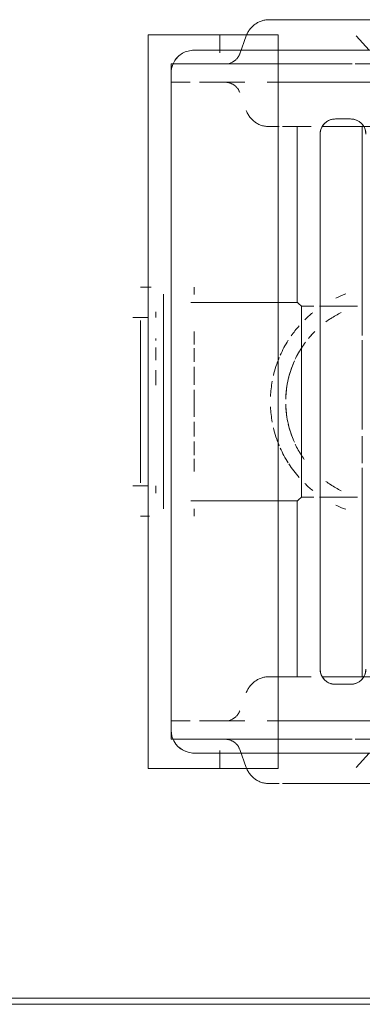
# Model space of a CAD drawing. Header units: millimetres. Extents: x -43279 to 212857, y -33734 to 71307.
# Tile 36 of 70: x -32344 to -32299, y 6186 to 6315. Entities that reach past the tile are written whole.
import ezdxf

# ---------------------------------------------------------------- set-up
doc = ezdxf.new("R2010")
doc.units = ezdxf.units.MM
for name, color, linetype, lineweight in [('M-EQPM', 7, 'Continuous', 18), ('Перекрытия', 7, 'Continuous', 5), ('Стены', 7, 'Continuous', 5)]:
    doc.layers.add(name, color=color, linetype=linetype, lineweight=lineweight)

# ---------------------------------------------------------------- blocks, each defined once
blk = doc.blocks.new('PR_Радиатор_PradoUniversal_PRADO - 22-300-V1652-50_ОВ_L01_Отметка 0_Отопление - зависимый 2')
at = {"layer": 'M-EQPM'}
for p, q in [((532.9, -8), (-532.9, -8)), ((536, -10), (547.4, -10)), ((536, -10), (536, -106)), ((547.4, -10), (553, -10)), ((553, -106), (553, -10)), ((536, -12), (-536, -12)), ((526.5, -21), (528.5, -21)), ((443, -22), (529.08, -22)), ((530.5, -23), (530.5, -93)), ((554, -43), (552.81, -43)), ((530.59, -45.48), (525.59, -45.48)), ((555, -47), (553, -47)), ((553, -47), (555, -47)), ((554, -47.39), (554, -58)), ((554, -58), (554, -68.61)), ((555, -69), (553, -69)), ((553, -69), (555, -69)), ((525.59, -70.52), (530.59, -70.52)), ((552.62, -73), (554, -73)), ((529.08, -94), (443, -94)), ((528.5, -95), (526.5, -95)), ((-536, -104), (536, -104)), ((547.4, -106), (536, -106)), ((553, -106), (547.4, -106)), ((-532.9, -108), (532.9, -108))]:
    blk.add_line(p, q, dxfattribs=at)
at = {"layer": 'M-EQPM', "color": 254, "true_color": 0xe6e6e6}
for p, q in [((524.97, -8), (527.67, -8)), ((527.67, -8), (524.97, -8)), ((532.9, -8), (533.07, -8)), ((539.26, -8.79), (539.35, -8.88)), ((525.79, -10.11), (524.1, -12)), ((524.1, -12), (525.79, -10.11)), ((540, -10), (536, -10)), ((543.6, -10), (540, -10)), ((541.02, -12.48), (540.16, -10.11)), ((550.2, -10), (543.6, -10)), ((543.6, -10), (543.6, -12.32)), ((543.6, -10), (543.6, -12.32)), ((553, -10), (553, -42)), ((-536, -12), (536, -12)), ((547, -12), (536, -12)), ((523.9, -13.8), (525.9, -13.8)), ((526.3, -13.8), (536, -13.8)), ((536, -13.8), (536, -102.2)), ((547.4, -13.8), (536, -13.8)), ((548.85, -13.8), (547.46, -13.8)), ((549.33, -13.8), (550, -13.8)), ((550, -13.8), (549.33, -13.8)), ((550, -15), (550, -13.8)), ((550, -15), (550, -13.8)), ((550, -102.2), (550, -13.8)), ((550, -101), (550, -15)), ((536, -16.2), (498.7, -16.2)), ((528.5, -21), (526.5, -21)), ((510.5, -22), (529.14, -22)), ((525, -49.35), (525, -22)), ((530.5, -93), (530.5, -23)), ((531.69, -22), (532.9, -22)), ((533.11, -22), (533.5, -22)), ((533.5, -45), (533.5, -22)), ((533.5, -45), (533.5, -22)), ((535.85, -22), (535.97, -22)), ((553, -44.14), (553, -42)), ((553, -42), (553, -46.69)), ((553, -74), (553, -42)), ((536, -45), (533.5, -45)), ((536, -45), (533.5, -45)), ((551, -43.95), (551, -58)), ((551, -45), (551, -45.99)), ((532.95, -45.48), (531.33, -45.48)), ((532.95, -45.48), (532.95, -58)), ((554, -58), (554, -47.39)), ((525, -53.5), (525, -49.95)), ((525, -66.05), (525, -54.37)), ((532.95, -58), (532.95, -70.52)), ((551, -58), (551, -72.05)), ((554, -66.33), (554, -58)), ((525, -94), (525, -66.65)), ((554, -68.61), (554, -66.6)), ((553, -69.31), (553, -74)), ((531.33, -70.52), (532.95, -70.52)), ((551, -70.01), (551, -71)), ((533.5, -71), (536, -71)), ((533.5, -71), (536, -71)), ((533.5, -94), (533.5, -71)), ((533.5, -94), (533.5, -71)), ((553, -74), (553, -71.86)), ((553, -74), (553, -106)), ((530.13, -94), (510.5, -94)), ((532.9, -94), (531.69, -94)), ((533.5, -94), (533.11, -94)), ((526.5, -95), (528.5, -95)), ((498.7, -99.8), (536, -99.8)), ((550, -102.2), (550, -101)), ((550, -102.2), (550, -101)), ((525.9, -102.2), (523.9, -102.2)), ((536, -102.2), (526.3, -102.2)), ((536, -102.2), (548.79, -102.2)), ((549.33, -102.2), (550, -102.2)), ((550, -102.2), (549.33, -102.2)), ((536, -104), (-536, -104)), ((525.79, -105.89), (524.1, -104)), ((524.1, -104), (525.79, -105.89)), ((536, -104), (547, -104)), ((540.16, -105.89), (541.02, -103.52)), ((543.6, -103.68), (543.6, -106)), ((543.6, -103.68), (543.6, -106)), ((536, -106), (540, -106)), ((540, -106), (543.6, -106)), ((540.16, -105.89), (540.11, -106.01)), ((543.6, -106), (550.2, -106)), ((524.97, -108), (526.88, -108)), ((526.88, -108), (524.97, -108)), ((539.31, -107.16), (539.21, -107.24))]:
    blk.add_line(p, q, dxfattribs=at)
at = {"layer": 'M-EQPM', "color": 7, "true_color": 0xfcfcfc}
for p, q in [((536, -12), (547, -12)), ((536, -13.8), (532.9, -13.8)), ((536, -13.8), (542.9, -13.8)), ((536.14, -13.8), (536, -13.8)), ((541.67, -13.38), (541.74, -13.43)), ((542.7, -13.79), (542.78, -13.8)), ((545, -13.8), (546.29, -13.8)), ((546.29, -13.8), (545, -13.8)), ((547.4, -13.8), (545, -13.8)), ((548.8, -13.8), (547.46, -13.8)), ((547.5, -13.8), (549.33, -13.8)), ((549.33, -13.8), (547.5, -13.8)), ((550, -15), (550, -101)), ((550, -16.2), (550, -15)), ((550, -42), (550, -15)), ((532.9, -16.2), (536, -16.2)), ((537.43, -16.2), (536, -16.2)), ((545, -16.2), (540.36, -16.2)), ((542.35, -16.28), (542.27, -16.3)), ((542.42, -16.26), (542.35, -16.28)), ((542.66, -16.21), (542.58, -16.23)), ((542.74, -16.21), (542.66, -16.21)), ((542.82, -16.2), (542.74, -16.21)), ((545, -16.2), (546.29, -16.2)), ((546.29, -16.2), (545, -16.2)), ((547.5, -16.2), (548.54, -16.2)), ((548.54, -16.2), (547.5, -16.2)), ((549.33, -16.2), (550, -16.2)), ((550, -16.2), (549.33, -16.2)), ((541.07, -17.4), (541.04, -17.48)), ((541.1, -17.33), (541.07, -17.4)), ((541.14, -17.26), (541.1, -17.33)), ((541.18, -17.19), (541.14, -17.26)), ((541.22, -17.12), (541.18, -17.19)), ((541.26, -17.05), (541.22, -17.12)), ((538.1, -21.86), (537.98, -21.89)), ((538.22, -21.81), (538.1, -21.86)), ((538.34, -21.77), (538.22, -21.81)), ((538.46, -21.72), (538.34, -21.77)), ((539.01, -21.4), (538.91, -21.47)), ((539.11, -21.32), (539.01, -21.4)), ((539.21, -21.24), (539.11, -21.32)), ((539.4, -21.07), (539.31, -21.16)), ((539.49, -20.98), (539.4, -21.07)), ((539.58, -20.88), (539.49, -20.98)), ((539.66, -20.78), (539.58, -20.88)), ((527.75, -22), (524.98, -22)), ((525, -22), (529.14, -22)), ((525, -22), (525, -49.35)), ((529.14, -22), (527.75, -22)), ((529.14, -22), (530.13, -22)), ((532.9, -22), (533.07, -22)), ((533.11, -22), (533.5, -22)), ((533.5, -22), (533.11, -22)), ((536.41, -22), (536.32, -22)), ((537.03, -22), (536.98, -22)), ((537.06, -22), (537.03, -22)), ((537.13, -22), (537.12, -22)), ((537.14, -22), (537.13, -22)), ((537.15, -22), (537.14, -22)), ((537.22, -22), (537.15, -22)), ((550, -42.55), (550, -42)), ((550, -42), (550, -44.14)), ((550, -42.55), (550, -42)), ((547, -43.97), (547, -43)), ((547, -43), (547, -43.95)), ((550, -44.14), (550, -42.55)), ((550, -44.14), (550, -42.55)), ((547, -45), (536, -45)), ((547.4, -45), (536, -45)), ((550, -46.69), (550, -44.14)), ((553, -46.69), (553, -44.14)), ((525.59, -45.48), (528.79, -45.48)), ((528.84, -45.48), (526.69, -45.48)), ((529.12, -45.48), (530.59, -45.48)), ((531.33, -45.48), (532.95, -45.48)), ((532.95, -45.48), (531.56, -45.48)), ((532.95, -48.1), (532.95, -45.48)), ((532.95, -47.55), (532.95, -45.48)), ((552, -46.25), (552, -46)), ((552, -46), (552, -47)), ((552, -47), (552, -46.25)), ((550, -50), (550, -46.69)), ((551, -46.55), (551, -48.81)), ((551, -48.81), (551, -49.83)), ((553, -48.19), (553, -50)), ((525, -49.95), (525, -53.5)), ((550, -53.86), (550, -50)), ((551, -50.78), (551, -52.31)), ((553, -51.38), (553, -53.69)), ((550, -58), (550, -53.86)), ((551, -53.03), (551, -55.08)), ((525, -54.37), (525, -66.05)), ((553, -54.57), (553, -57.11)), ((551, -55.46), (551, -58)), ((550, -62.14), (550, -58)), ((551, -58), (551, -59.97)), ((553, -58.64), (553, -60.42)), ((551, -60.1), (551, -62.97)), ((550, -66), (550, -62.14)), ((551, -63.69), (551, -65.22)), ((553, -64.24), (553, -65.96)), ((525, -66.65), (525, -94)), ((550, -69.31), (550, -66)), ((551, -66.42), (551, -69.45)), ((553, -66), (553, -66.27)), ((553, -66.9), (553, -68.66)), ((532.95, -70.52), (532.95, -67.9)), ((532.95, -70.52), (532.95, -68.45)), ((550, -71.86), (550, -69.31)), ((552, -69), (552, -69.75)), ((552, -69.75), (552, -69)), ((553, -71.86), (553, -69.31)), ((528.79, -70.52), (525.59, -70.52)), ((526.69, -70.52), (528.84, -70.52)), ((530.59, -70.52), (529.12, -70.52)), ((532.95, -70.52), (531.33, -70.52)), ((531.56, -70.52), (532.95, -70.52)), ((536, -71), (547, -71)), ((536, -71), (547.4, -71)), ((547, -72.03), (547, -73)), ((547, -73), (547, -72.03)), ((550, -73.45), (550, -71.86)), ((550, -71.86), (550, -74)), ((550, -73.45), (550, -71.86)), ((550, -74), (550, -73.45)), ((550, -74), (550, -73.45)), ((550, -101), (550, -74)), ((524.98, -94), (527.75, -94)), ((530.13, -94), (525, -94)), ((527.75, -94), (530.13, -94)), ((533.11, -94), (531.96, -94)), ((533.05, -94), (532.9, -94)), ((533.5, -94), (533.11, -94)), ((533.11, -94), (533.5, -94)), ((536.09, -94), (535.98, -94)), ((536.67, -94), (536.59, -94)), ((536.74, -94), (536.67, -94)), ((536.81, -94), (536.74, -94)), ((536.88, -94), (536.81, -94)), ((536.86, -94), (536.92, -94)), ((536.93, -94), (536.88, -94)), ((536.92, -94), (536.97, -94)), ((536.97, -94), (537.02, -94)), ((537.02, -94), (537.06, -94)), ((537.14, -94), (537.15, -94)), ((537.15, -94), (537.28, -94)), ((537.28, -94), (537.4, -94.01)), ((537.4, -94.01), (537.53, -94.02)), ((538.74, -94.42), (538.85, -94.49)), ((538.85, -94.49), (538.95, -94.56)), ((539.16, -94.71), (539.26, -94.79)), ((541.05, -98.56), (541.08, -98.63)), ((541.08, -98.63), (541.12, -98.7)), ((541.12, -98.7), (541.15, -98.77)), ((536, -99.8), (532.9, -99.8)), ((536, -99.8), (537.43, -99.8)), ((540.36, -99.8), (545, -99.8)), ((542.08, -99.62), (542.15, -99.66)), ((542.15, -99.66), (542.23, -99.68)), ((542.38, -99.73), (542.46, -99.75)), ((542.46, -99.75), (542.54, -99.77)), ((545, -99.8), (546.29, -99.8)), ((546.29, -99.8), (545, -99.8)), ((547.5, -99.8), (550, -99.8)), ((550, -99.8), (547.5, -99.8)), ((550, -101), (550, -99.8)), ((532.9, -102.2), (536, -102.2)), ((542.9, -102.2), (536, -102.2)), ((536, -102.2), (536.14, -102.2)), ((541.98, -102.43), (541.91, -102.46)), ((542.2, -102.33), (542.12, -102.36)), ((545, -102.2), (546.29, -102.2)), ((546.29, -102.2), (545, -102.2)), ((545, -102.2), (548.79, -102.2)), ((547.5, -102.2), (549.33, -102.2)), ((548.54, -102.2), (547.5, -102.2)), ((549.33, -102.2), (548.54, -102.2)), ((547, -104), (536, -104)), ((526.88, -108), (527.67, -108)), ((527.67, -108), (526.88, -108)), ((532.92, -108), (532.9, -108))]:
    blk.add_line(p, q, dxfattribs=at)
at = {"layer": 'M-EQPM', "color": 7, "true_color": 0xfefefe}
for p, q in [((541.02, -12.48), (541.05, -12.56)), ((525.9, -13.8), (523.9, -13.8)), ((532.9, -13.8), (526.3, -13.8)), ((542.9, -13.8), (536, -13.8)), ((540, -13.8), (536.14, -13.8)), ((542.9, -13.8), (540, -13.8)), ((542.78, -13.8), (542.86, -13.8)), ((542.86, -13.8), (542.9, -13.8)), ((498.7, -16.2), (532.9, -16.2)), ((536, -16.2), (537.43, -16.2)), ((540.36, -16.2), (545, -16.2)), ((542.9, -16.2), (542.82, -16.2)), ((548.54, -16.2), (549.33, -16.2)), ((549.33, -16.2), (548.54, -16.2)), ((541.04, -17.48), (541.02, -17.52)), ((539.31, -21.16), (539.21, -21.24)), ((529.14, -22), (525, -22)), ((529.14, -22), (530.13, -22)), ((530.13, -22), (529.14, -22)), ((530.13, -22), (529.14, -22)), ((531.96, -22), (533.11, -22)), ((533.11, -22), (531.96, -22)), ((531.96, -22), (533.11, -22)), ((533.11, -22), (531.96, -22)), ((532.92, -22), (532.9, -22)), ((533.09, -22), (532.92, -22)), ((533.5, -22), (533.11, -22)), ((533.6, -22), (533.43, -22)), ((526.73, -45.48), (527.98, -45.48)), ((527.98, -45.48), (529.13, -45.48)), ((528.79, -45.48), (529.12, -45.48)), ((529.42, -45.48), (529.11, -45.48)), ((529.13, -45.48), (530.13, -45.48)), ((531.82, -45.48), (532.95, -45.48)), ((532.95, -45.48), (532.95, -46.61)), ((532.95, -50.14), (532.95, -47.55)), ((550, -46.41), (550, -46.41)), ((532.95, -48.02), (532.95, -50.24)), ((532.95, -52.55), (532.95, -48.1)), ((547, -50.5), (547, -48.85)), ((551, -49.67), (551, -48.56)), ((551, -49.83), (551, -48.81)), ((553, -50), (553, -48.19)), ((532.95, -58), (532.95, -50.3)), ((547, -50.98), (547, -52.26)), ((547, -52.79), (547, -50.98)), ((547, -51.08), (547, -52.31)), ((547, -52.31), (547, -51.08)), ((550, -50.75), (550, -52.94)), ((550, -53.33), (550, -51.14)), ((550, -51.14), (550, -53.33)), ((551, -52.26), (551, -50.67)), ((551, -52.31), (551, -50.78)), ((553, -53.69), (553, -51.38)), ((532.95, -58), (532.95, -52.55)), ((547, -53.43), (547, -55.36)), ((547, -55.36), (547, -53.43)), ((547, -53.45), (547, -55.36)), ((547, -55.36), (547, -53.45)), ((550, -53.47), (550, -55.43)), ((550, -55.66), (550, -53.86)), ((550, -53.86), (550, -55.66)), ((551, -55.07), (551, -52.99)), ((551, -55.08), (551, -53.03)), ((553, -57.11), (553, -54.57)), ((547, -56.02), (547, -58)), ((547, -58), (547, -56.02)), ((547, -56.02), (547, -58)), ((547, -58), (547, -56.02)), ((550, -58), (550, -55.6)), ((550, -55.6), (550, -58)), ((550, -59.7), (550, -55.81)), ((550, -55.81), (550, -59.7)), ((550, -55.82), (550, -58)), ((550, -58), (550, -55.82)), ((551, -58), (551, -55.46)), ((551, -58), (551, -55.46)), ((532.95, -65.86), (532.95, -58)), ((532.95, -65.7), (532.95, -58)), ((547, -58), (547, -59.54)), ((547, -59.54), (547, -58)), ((547, -58), (547, -59.54)), ((547, -59.54), (547, -58)), ((550, -59.7), (550, -58)), ((550, -58), (550, -59.7)), ((550, -59.86), (550, -58)), ((550, -58), (550, -59.86)), ((551, -59.97), (551, -58)), ((551, -59.97), (551, -58)), ((553, -60.42), (553, -58.64)), ((547, -62.57), (547, -60.2)), ((550, -61.11), (550, -59.85)), ((550, -59.85), (550, -61.11)), ((550, -62.14), (550, -59.85)), ((550, -59.85), (550, -62.14)), ((550, -61.42), (550, -60.03)), ((550, -60.03), (550, -62.53)), ((551, -62.97), (551, -60.1)), ((551, -63.01), (551, -60.11)), ((552, -60.15), (552, -62.14)), ((552, -62.14), (552, -60.15)), ((552, -60.16), (552, -61.75)), ((552, -61.75), (552, -60.16)), ((547, -60.92), (547, -62.55)), ((547, -62.55), (547, -60.92)), ((547, -60.93), (547, -62.57)), ((550, -64.86), (550, -62.67)), ((550, -62.67), (550, -64.86)), ((550, -62.68), (550, -64)), ((550, -64), (550, -62.68)), ((550, -64.45), (550, -63.06)), ((550, -63.06), (550, -65.25)), ((547, -65.02), (547, -63.21)), ((547, -63.69), (547, -64.92)), ((547, -64.92), (547, -63.69)), ((547, -63.74), (547, -65.02)), ((551, -65.22), (551, -63.69)), ((551, -65.33), (551, -63.74)), ((552, -63.43), (552, -65.07)), ((552, -65.07), (552, -63.43)), ((553, -65.96), (553, -64.24)), ((547, -66.6), (547, -65.5)), ((532.95, -68.45), (532.95, -65.86)), ((532.95, -66.38), (532.95, -67.98)), ((532.95, -67.9), (532.95, -66.43)), ((547, -66.42), (547, -67.19)), ((547, -67.19), (547, -66.42)), ((550, -66.27), (550, -66)), ((550, -66), (550, -66.27)), ((550, -66.27), (550, -66.49)), ((550, -66.49), (550, -66.27)), ((551, -67.19), (551, -66.42)), ((552, -65.99), (552, -66.27)), ((552, -66.27), (552, -65.99)), ((553, -66.27), (553, -66)), ((553, -68.66), (553, -66.9)), ((532.95, -69.39), (532.95, -70.52)), ((550, -69.59), (550, -69.59)), ((529.13, -70.52), (526.73, -70.52)), ((529.12, -70.52), (528.79, -70.52)), ((529.11, -70.52), (529.42, -70.52)), ((530.13, -70.52), (529.13, -70.52)), ((532.95, -70.52), (531.82, -70.52)), ((552, -69.75), (552, -69.75)), ((525, -94), (530.13, -94)), ((531.96, -94), (533.11, -94)), ((533.11, -94), (531.96, -94)), ((531.96, -94), (533.11, -94)), ((532.9, -94), (533.07, -94)), ((533.07, -94), (533.24, -94)), ((533.11, -94), (533.5, -94)), ((539.26, -94.79), (539.35, -94.88)), ((541.02, -98.48), (541.05, -98.56)), ((532.9, -99.8), (498.7, -99.8)), ((537.43, -99.8), (536, -99.8)), ((545, -99.8), (540.36, -99.8)), ((542.86, -99.8), (542.9, -99.8)), ((523.9, -102.2), (525.9, -102.2)), ((526.3, -102.2), (532.9, -102.2)), ((536, -102.2), (542.9, -102.2)), ((536.14, -102.2), (540, -102.2)), ((540, -102.2), (542.9, -102.2)), ((542.82, -102.2), (542.74, -102.21)), ((542.9, -102.2), (542.82, -102.2)), ((541.04, -103.48), (541.02, -103.52)), ((541.07, -103.4), (541.04, -103.48))]:
    blk.add_line(p, q, dxfattribs=at)
at = {"layer": 'M-EQPM', "flags": 128}
for points in [[(535.42, -8), (535.28, -8), (535.14, -8), (534.99, -8), (534.84, -8), (534.69, -8), (534.53, -8), (534.38, -8), (534.22, -8), (534.05, -8), (533.89, -8), (533.72, -8), (533.56, -8), (533.39, -8), (533.22, -8), (533.05, -8), (532.9, -8)], [(533.07, -8), (533.24, -8), (533.41, -8), (533.58, -8), (533.74, -8), (533.91, -8), (534.07, -8), (534.24, -8), (534.4, -8), (534.55, -8), (534.71, -8), (534.86, -8), (535.01, -8), (535.16, -8), (535.3, -8), (535.33, -8)], [(537.15, -8), (537.14, -8), (537.13, -8), (537.12, -8), (537.09, -8), (537.06, -8), (537.03, -8), (536.98, -8), (536.93, -8), (536.88, -8), (536.81, -8), (536.74, -8), (536.67, -8), (536.59, -8), (536.5, -8), (536.41, -8), (536.31, -8), (536.2, -8), (536.09, -8), (535.98, -8), (535.86, -8), (535.85, -8)], [(535.95, -8), (536.07, -8), (536.18, -8), (536.28, -8), (536.38, -8), (536.48, -8), (536.57, -8), (536.65, -8), (536.73, -8), (536.8, -8), (536.86, -8), (536.92, -8), (536.97, -8), (537.02, -8), (537.06, -8), (537.09, -8), (537.11, -8), (537.13, -8), (537.14, -8), (537.15, -8)], [(537.15, -8), (537.28, -8), (537.4, -8.01), (537.53, -8.02), (537.66, -8.04), (537.78, -8.06), (537.91, -8.09), (538.03, -8.12), (538.15, -8.16), (538.28, -8.21), (538.39, -8.25), (538.51, -8.3), (538.63, -8.36), (538.74, -8.42), (538.85, -8.49), (538.95, -8.56), (539.06, -8.63), (539.16, -8.71), (539.26, -8.79)], [(539.35, -8.88), (539.44, -8.97), (539.53, -9.06), (539.61, -9.16), (539.69, -9.26), (539.77, -9.36), (539.84, -9.47), (539.91, -9.58), (539.97, -9.69), (540.03, -9.81), (540.08, -9.92)], [(540.11, -106.01), (540.06, -106.13), (540, -106.25), (539.94, -106.36), (539.88, -106.47), (539.81, -106.58), (539.74, -106.68), (539.66, -106.78), (539.58, -106.88), (539.49, -106.98), (539.4, -107.07), (539.31, -107.16)], [(532.9, -108), (533.07, -108), (533.24, -108), (533.41, -108), (533.58, -108), (533.74, -108), (533.91, -108), (534.07, -108), (534.24, -108), (534.4, -108), (534.55, -108), (534.71, -108), (534.86, -108), (535.01, -108), (535.16, -108), (535.3, -108), (535.42, -108)], [(535.96, -108), (535.84, -108), (535.72, -108), (535.59, -108), (535.45, -108), (535.31, -108), (535.17, -108), (535.03, -108), (534.88, -108), (534.73, -108), (534.57, -108), (534.41, -108), (534.25, -108), (534.09, -108), (533.93, -108), (533.76, -108), (533.6, -108), (533.43, -108), (533.26, -108), (533.09, -108), (532.92, -108)], [(535.85, -108), (535.97, -108), (536.08, -108), (536.19, -108), (536.3, -108), (536.4, -108), (536.49, -108), (536.58, -108), (536.66, -108), (536.74, -108), (536.81, -108), (536.87, -108), (536.93, -108), (536.98, -108), (537.02, -108), (537.06, -108), (537.09, -108), (537.12, -108), (537.13, -108), (537.14, -108), (537.15, -108)], [(537.15, -108), (537.14, -108), (537.13, -108), (537.12, -108), (537.09, -108), (537.06, -108), (537.03, -108), (536.98, -108), (536.93, -108), (536.88, -108), (536.81, -108), (536.74, -108), (536.67, -108), (536.59, -108), (536.5, -108), (536.41, -108), (536.32, -108)], [(539.21, -107.24), (539.11, -107.32), (539.01, -107.4), (538.91, -107.47), (538.8, -107.54), (538.69, -107.61), (538.57, -107.66), (538.46, -107.72), (538.34, -107.77), (538.22, -107.81), (538.1, -107.86), (537.98, -107.89), (537.85, -107.92), (537.73, -107.95), (537.6, -107.97), (537.47, -107.98), (537.35, -107.99), (537.22, -108), (537.15, -108)]]:
    blk.add_lwpolyline(points, dxfattribs=at)
at = {"layer": 'M-EQPM', "color": 254, "true_color": 0xe6e6e6, "flags": 128}
for points in [[(540.08, -9.92), (540.13, -10.04), (540.16, -10.11)], [(533.07, -22), (533.24, -22), (533.41, -22), (533.58, -22), (533.74, -22), (533.91, -22), (534.07, -22), (534.24, -22), (534.4, -22), (534.55, -22), (534.71, -22), (534.86, -22), (535.01, -22), (535.16, -22), (535.3, -22), (535.42, -22)], [(535.96, -22), (535.84, -22), (535.72, -22), (535.59, -22), (535.45, -22), (535.31, -22), (535.17, -22), (535.03, -22), (534.88, -22), (534.73, -22), (534.57, -22), (534.41, -22), (534.25, -22), (534.09, -22), (533.93, -22), (533.76, -22), (533.6, -22)], [(535.42, -94), (535.28, -94), (535.14, -94), (534.99, -94), (534.84, -94), (534.69, -94), (534.53, -94), (534.38, -94), (534.22, -94), (534.05, -94), (533.89, -94), (533.72, -94), (533.56, -94), (533.39, -94), (533.22, -94), (533.05, -94)], [(533.58, -94), (533.74, -94), (533.91, -94), (534.07, -94), (534.24, -94), (534.4, -94), (534.55, -94), (534.71, -94), (534.86, -94), (535.01, -94), (535.16, -94), (535.3, -94), (535.33, -94)], [(535.98, -94), (535.86, -94), (535.85, -94)]]:
    blk.add_lwpolyline(points, dxfattribs=at)
at = {"layer": 'M-EQPM', "color": 7, "true_color": 0xfcfcfc, "flags": 128}
for points in [[(541.05, -12.56), (541.08, -12.63), (541.12, -12.7)], [(541.12, -12.7), (541.15, -12.77), (541.19, -12.84), (541.24, -12.91), (541.28, -12.98), (541.33, -13.04), (541.38, -13.1), (541.44, -13.16), (541.49, -13.22), (541.55, -13.27), (541.61, -13.33), (541.67, -13.38)], [(541.74, -13.43), (541.8, -13.47), (541.87, -13.51)], [(541.87, -13.51), (541.94, -13.55), (542.01, -13.59)], [(542.15, -13.66), (542.23, -13.68), (542.31, -13.71), (542.38, -13.73), (542.46, -13.75)], [(542.46, -13.75), (542.54, -13.77), (542.62, -13.78), (542.7, -13.79)], [(541.58, -16.7), (541.52, -16.75), (541.47, -16.81)], [(541.77, -16.55), (541.71, -16.6), (541.64, -16.64), (541.58, -16.7)], [(541.98, -16.43), (541.91, -16.46), (541.84, -16.51), (541.77, -16.55)], [(542.12, -16.36), (542.05, -16.39), (541.98, -16.43)], [(542.27, -16.3), (542.2, -16.33), (542.12, -16.36)], [(542.58, -16.23), (542.5, -16.24), (542.42, -16.26)], [(541.36, -16.93), (541.31, -16.99), (541.26, -17.05)], [(541.47, -16.81), (541.41, -16.87), (541.36, -16.93)], [(539.81, -20.58), (539.74, -20.68), (539.66, -20.78)], [(539.94, -20.36), (539.88, -20.47), (539.81, -20.58)], [(540.06, -20.13), (540, -20.25), (539.94, -20.36)], [(540.16, -19.89), (540.11, -20.01), (540.06, -20.13)], [(537.98, -21.89), (537.85, -21.92), (537.73, -21.95)], [(538.69, -21.61), (538.57, -21.66), (538.46, -21.72)], [(538.91, -21.47), (538.8, -21.54), (538.69, -21.61)], [(535.97, -22), (536.08, -22), (536.19, -22)], [(536.19, -22), (536.3, -22), (536.4, -22)], [(536.4, -22), (536.49, -22), (536.58, -22)], [(536.59, -22), (536.5, -22), (536.41, -22)], [(536.58, -22), (536.66, -22), (536.74, -22)], [(536.74, -22), (536.67, -22), (536.59, -22)], [(536.88, -22), (536.81, -22), (536.74, -22)], [(536.74, -22), (536.81, -22), (536.87, -22)], [(536.87, -22), (536.93, -22), (536.98, -22)], [(536.98, -22), (536.93, -22), (536.88, -22)], [(536.98, -22), (537.02, -22), (537.06, -22)], [(537.12, -22), (537.09, -22), (537.06, -22)], [(537.06, -22), (537.09, -22), (537.12, -22)], [(537.12, -22), (537.13, -22), (537.14, -22), (537.15, -22)], [(537.47, -21.98), (537.35, -21.99), (537.22, -22)], [(537.73, -21.95), (537.6, -21.97), (537.47, -21.98)], [(535.95, -94), (536.07, -94), (536.18, -94)], [(536.41, -94), (536.31, -94), (536.2, -94), (536.09, -94)], [(536.18, -94), (536.28, -94), (536.38, -94)], [(536.38, -94), (536.48, -94), (536.57, -94)], [(536.59, -94), (536.5, -94), (536.41, -94)], [(536.57, -94), (536.65, -94), (536.73, -94)], [(536.73, -94), (536.8, -94), (536.86, -94)], [(537.03, -94), (536.98, -94), (536.93, -94)], [(537.09, -94), (537.06, -94), (537.03, -94)], [(537.06, -94), (537.09, -94), (537.11, -94)], [(537.13, -94), (537.12, -94), (537.09, -94)], [(537.11, -94), (537.13, -94), (537.14, -94)], [(537.15, -94), (537.14, -94), (537.13, -94)], [(537.53, -94.02), (537.66, -94.04), (537.78, -94.06)], [(537.78, -94.06), (537.91, -94.09), (538.03, -94.12)], [(538.03, -94.12), (538.15, -94.16), (538.28, -94.21)], [(538.28, -94.21), (538.39, -94.25), (538.51, -94.3)], [(538.51, -94.3), (538.63, -94.36), (538.74, -94.42)], [(538.95, -94.56), (539.06, -94.63), (539.16, -94.71)], [(539.35, -94.88), (539.44, -94.97), (539.53, -95.06)], [(539.53, -95.06), (539.61, -95.16), (539.69, -95.26)], [(539.69, -95.26), (539.77, -95.36), (539.84, -95.47)], [(539.84, -95.47), (539.91, -95.58), (539.97, -95.69)], [(539.97, -95.69), (540.03, -95.81), (540.08, -95.92)], [(540.08, -95.92), (540.13, -96.04), (540.16, -96.11)], [(541.15, -98.77), (541.19, -98.84), (541.24, -98.91)], [(541.24, -98.91), (541.28, -98.98), (541.33, -99.04)], [(541.33, -99.04), (541.38, -99.1), (541.44, -99.16)], [(541.44, -99.16), (541.49, -99.22), (541.55, -99.27)], [(541.55, -99.27), (541.61, -99.33), (541.67, -99.38)], [(541.67, -99.38), (541.74, -99.43), (541.8, -99.47)], [(541.8, -99.47), (541.87, -99.51), (541.94, -99.55)], [(541.94, -99.55), (542.01, -99.59), (542.08, -99.62)], [(542.23, -99.68), (542.31, -99.71), (542.38, -99.73)], [(542.54, -99.77), (542.62, -99.78), (542.7, -99.79)], [(542.7, -99.79), (542.78, -99.8), (542.86, -99.8)], [(541.36, -102.93), (541.31, -102.99), (541.26, -103.05), (541.22, -103.12), (541.18, -103.19), (541.14, -103.26), (541.1, -103.33), (541.07, -103.4)], [(541.64, -102.64), (541.58, -102.7), (541.52, -102.75), (541.47, -102.81), (541.41, -102.87), (541.36, -102.93)], [(541.91, -102.46), (541.84, -102.51), (541.77, -102.55), (541.71, -102.6), (541.64, -102.64)], [(542.5, -102.24), (542.42, -102.26), (542.35, -102.28), (542.27, -102.3), (542.2, -102.33)], [(542.74, -102.21), (542.66, -102.21), (542.58, -102.23), (542.5, -102.24)]]:
    blk.add_lwpolyline(points, dxfattribs=at)
at = {"layer": 'M-EQPM', "color": 7, "true_color": 0xfefefe, "flags": 128}
for points in [[(542.01, -13.59), (542.08, -13.62), (542.15, -13.66)], [(533.43, -22), (533.26, -22), (533.09, -22)], [(533.24, -94), (533.41, -94), (533.58, -94)], [(542.12, -102.36), (542.05, -102.39), (541.98, -102.43)]]:
    blk.add_lwpolyline(points, dxfattribs=at)
at = {"layer": 'M-EQPM', "color": 7, "true_color": 0xfcfcfc}
for centre, radius, start, end in [((547, -15), 3, 75, 90), ((547, -15), 3, 0, 15), ((528.5, -23), 2, 73.0064, 75), ((522, -58), 15, 64.5981, 69.9729), ((522, -58), 13, 56.6653, 63.8125), ((522, -58), 15, 45.509, 50.8406), ((522, -58), 13, 296.1875, 303.3347), ((522, -58), 15, 309.1594, 314.491), ((522, -58), 15, 290.0271, 295.4019), ((528.5, -93), 2, 285, 286.9936), ((547, -101), 3, 345, 0), ((547, -101), 3, 270, 285), ((547, -101), 3, 300, 315), ((547, -101), 3, 300, 315)]:
    blk.add_arc(centre, radius, start, end, dxfattribs=at)
at = {"layer": 'M-EQPM', "color": 7, "true_color": 0xfefefe}
for centre, radius, start, end in [((547, -15), 3, 75, 90), ((522, -58), 15, 64.5981, 69.9729), ((522, -58), 15, 45.509, 50.8406), ((522, -58), 13, 53.4802, 56.8603), ((522, -58), 15, 32.942, 41.4371), ((522, -58), 15, 32.942, 41.4371), ((522, -58), 15, 23.8763, 32.3527), ((522, -58), 15, 23.8763, 32.3527), ((522, -58), 13, 28.2878, 35.5821), ((522, -58), 13, 13.91, 24.1752), ((522, -58), 15, 13.1262, 22.6554), ((522, -58), 15, 13.1262, 22.6554), ((522, -58), 13, 1.5344, 13.2054), ((522, -58), 15, 2.6301, 10.2426), ((522, -58), 15, 2.6301, 10.2426), ((522, -58), 13, 346.8962, 358.4656), ((522, -58), 15, 349.7574, 357.3699), ((522, -58), 15, 349.7574, 357.3699), ((522, -58), 13, 335.8248, 346.09), ((522, -58), 15, 337.3446, 346.8738), ((522, -58), 15, 337.3446, 346.8738), ((522, -58), 13, 323.0937, 331.7122), ((522, -58), 15, 327.6473, 336.1237), ((522, -58), 15, 327.6473, 336.1237), ((522, -58), 13, 315, 319.6127), ((522, -58), 13, 316.9704, 320.4406), ((522, -58), 15, 318.5629, 324.9977), ((522, -58), 15, 318.5629, 324.9977), ((522, -58), 13, 303.1397, 306.5198), ((522, -58), 15, 309.1594, 314.491), ((522, -58), 15, 290.0271, 295.4019), ((547, -101), 3, 270, 285)]:
    blk.add_arc(centre, radius, start, end, dxfattribs=at)
at = {"layer": 'M-EQPM', "color": 254, "true_color": 0xe6e6e6}
for centre, radius, start, end in [((547, -15), 3, 360, 75), ((547, -15), 3, 15, 75), ((526.5, -23), 2, 90, 105), ((528.5, -23), 2, 75, 90), ((528.5, -23), 2, 0, 73.0064), ((528.5, -93), 2, 286.9936, 0), ((526.5, -93), 2, 255, 270), ((528.5, -93), 2, 270, 285), ((547, -101), 3, 315, 360), ((547, -101), 3, 315, 345), ((547, -101), 3, 285, 300), ((547, -101), 3, 285, 300)]:
    blk.add_arc(centre, radius, start, end, dxfattribs=at)
at = {"layer": 'M-EQPM'}
for centre, start, end in [((526.5, -23), 90, 180), ((526.5, -23), 105, 180), ((528.5, -23), 0, 90), ((526.5, -93), 180, 270), ((526.5, -93), 180, 255), ((528.5, -93), 270, 0)]:
    blk.add_arc(centre, 2, start, end, dxfattribs=at)
at = {"layer": 'M-EQPM', "color": 7, "true_color": 0xfefefe}
for points in [[(533.36, -45.12), (533.45, -45.04), (533.5, -45), (533.5, -45)], [(533.5, -45), (533.5, -45), (533.45, -45.04), (533.36, -45.12)], [(532.95, -45.48), (533.13, -45.32), (533.27, -45.2), (533.36, -45.12)], [(533.36, -45.12), (533.27, -45.2), (533.13, -45.32), (532.95, -45.48)], [(532.95, -45.48), (533.13, -45.32), (533.27, -45.2), (533.36, -45.12)], [(533.75, -52.44), (533.52, -51.93), (533.25, -51.45), (532.95, -51)], [(534.66, -55.04), (534.5, -54.35), (534.28, -53.7), (534.03, -53.07)], [(534.99, -57.66), (534.97, -56.91), (534.89, -56.16), (534.75, -55.44)], [(534.75, -60.56), (534.89, -59.84), (534.97, -59.09), (534.99, -58.34)], [(534.03, -62.93), (534.28, -62.3), (534.5, -61.65), (534.66, -60.96)], [(532.95, -65), (533.25, -64.55), (533.52, -64.07), (533.75, -63.56)], [(532.95, -70.52), (533.13, -70.68), (533.27, -70.8), (533.36, -70.88)], [(533.36, -70.88), (533.27, -70.8), (533.13, -70.68), (532.95, -70.52)], [(533.36, -70.88), (533.27, -70.8), (533.13, -70.68), (532.95, -70.52)], [(533.36, -70.88), (533.45, -70.96), (533.5, -71), (533.5, -71)], [(533.5, -71), (533.5, -71), (533.45, -70.96), (533.36, -70.88)]]:
    blk.add_open_spline(points, degree=3, dxfattribs=at)
at = {"layer": 'M-EQPM', "color": 7, "true_color": 0xfcfcfc}
for points in [[(533.36, -45.12), (533.45, -45.04), (533.5, -45), (533.5, -45)], [(533.5, -45), (533.5, -45), (533.45, -45.04), (533.36, -45.12)], [(533.36, -70.88), (533.45, -70.96), (533.5, -71), (533.5, -71)], [(533.5, -71), (533.5, -71), (533.45, -70.96), (533.36, -70.88)]]:
    blk.add_open_spline(points, degree=3, dxfattribs=at)
at = {"layer": 'M-EQPM', "color": 254, "true_color": 0xe6e6e6}
for points in [[(533.36, -45.12), (533.27, -45.2), (533.13, -45.32), (532.95, -45.48)], [(532.95, -70.52), (533.13, -70.68), (533.27, -70.8), (533.36, -70.88)]]:
    blk.add_open_spline(points, degree=3, dxfattribs=at)
blk = doc.blocks.new('A$Cc29e8ddc')
at = {"layer": 'M-EQPM', "color": 254, "true_color": 0xe6e6e6, "rotation": 180}
blk.add_blockref('PR_Радиатор_PradoUniversal_PRADO - 22-300-V1652-50_ОВ_L01_Отметка 0_Отопление - зависимый 2', (2853.41, 20.89), dxfattribs=at)

msp = doc.modelspace()

# ---------------------------------------------------------------- linework, layer by layer
at = {"layer": 'Перекрытия'}
for p, q in [((-31881.58, 6186.02), (-33291.58, 6186.02)), ((-33291.58, 6186.02), (-31881.58, 6186.02))]:
    msp.add_line(p, q, dxfattribs=at)
at = {"layer": 'Стены'}
for p, q in [((-33291.58, 6186.82), (-24510.21, 6186.82)), ((-31881.58, 6186.02), (-33291.58, 6186.02))]:
    msp.add_line(p, q, dxfattribs=at)

# ---------------------------------------------------------------- block references
at = {"layer": 'Стены', "linetype": 'ByBlock'}
msp.add_blockref('A$Cc29e8ddc', (-34627.37, 6186.02), dxfattribs=at)

doc.saveas('drawing.dxf')
